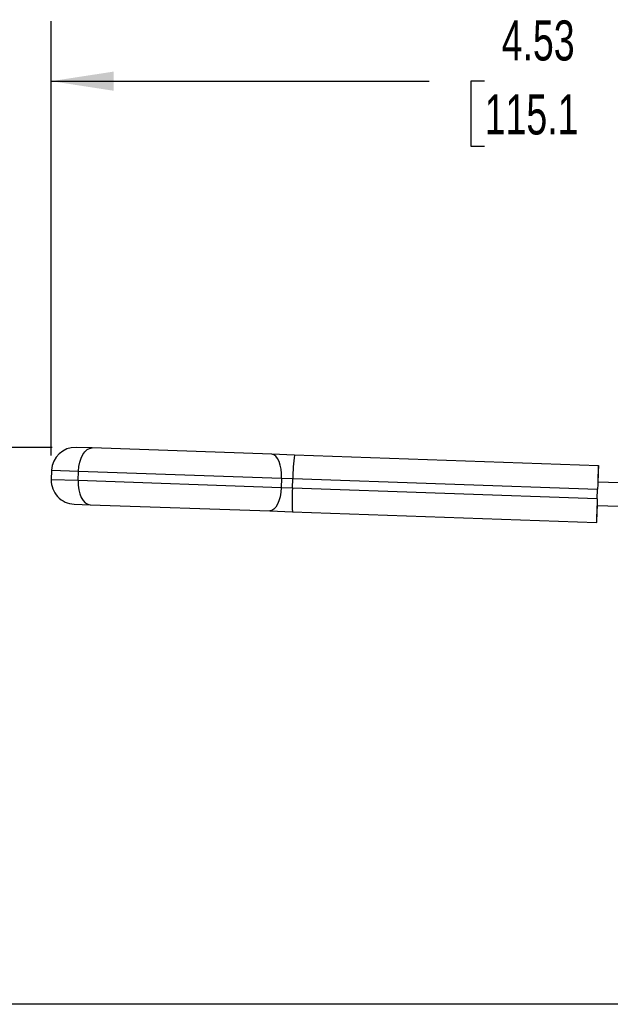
# Model space of a CAD drawing. Header units: inches. Extents: x 0.5 to 21.5, y 0.5 to 16.5.
# Tile 9 of 18: x 13.3 to 15.7, y 4.9 to 9. Entities that reach past the tile are written whole.
import ezdxf

# ---------------------------------------------------------------- set-up
doc = ezdxf.new("R2010")
doc.units = ezdxf.units.IN
doc.header["$LTSCALE"] = 2
doc.header["$MEASUREMENT"] = 0
doc.linetypes.add('SLD-Solid', pattern=[0])
doc.layers.add('DIMENSIONS', color=140, linetype='SLD-Solid', lineweight=25)
doc.styles.add('SLDTEXTSTYLE0', font='TXT', dxfattribs={"width": 0.7})
doc.dimstyles.new('SLDDIMSTYLE1', dxfattribs={"dimtxt": 0.169922, "dimasz": 0.26, "dimexe": 0, "dimexo": 0.0625, "dimgap": 0.04248, "dimtad": 0, "dimtih": 1, "dimtoh": 1, "dimrnd": 1e-09, "dimzin": 12, "dimdsep": 46, "dimtxsty": 'SLDTEXTSTYLE0', "dimsah": 1, "dimcen": 0.09, "dimadec": 0, "dimazin": 3, "dimtfac": 1, "dimtofl": 0, "dimtmove": 0, "dimatfit": 3, "dimfxl": 0, "dimfrac": 2, "dimtolj": 1, "dimtzin": 12, "dimarcsym": 0})

# ---------------------------------------------------------------- blocks, each defined once
blk = doc.blocks.new('_D_5')
at = {"layer": 'DIMENSIONS'}
for p, q in [((13.4048, 7.1408), (13.4048, 8.9494)), ((17.9351, 5.5971), (17.9351, 8.9494)), ((13.4048, 8.6994), (14.9776, 8.6994)), ((15.2079, 8.6994), (15.1508, 8.6994)), ((15.1508, 8.6994), (15.1508, 8.4294)), ((15.8542, 8.6994), (15.9113, 8.6994)), ((15.9113, 8.6994), (15.9113, 8.4294)), ((17.9351, 8.6994), (16.0845, 8.6994)), ((15.1508, 8.4294), (15.2079, 8.4294)), ((15.9113, 8.4294), (15.8542, 8.4294))]:
    blk.add_line(p, q, dxfattribs=at)
for points in [[(13.4048, 8.6994), (13.6648, 8.6594), (13.6648, 8.7394)], [(17.9351, 8.6994), (17.6751, 8.7394), (17.6751, 8.6594)]]:
    blk.add_solid(points, dxfattribs=at)
at = {"layer": 'DIMENSIONS', "char_height": 0.16667, "attachment_point": 1, "style": 'SLDTEXTSTYLE0'}
for s, insert in [('4.53', (15.2786, 8.9523)), ('115.1', (15.2079, 8.6442))]:
    blk.add_mtext(s, dxfattribs=dict(at, insert=insert))
blk = doc.blocks.new('_D_7')
at = {"layer": 'DIMENSIONS'}
for p, q in [((13.408, 7.175), (12.3673, 7.175)), ((12.6173, 7.175), (12.6173, 6.3243)), ((12.3649, 6.0162), (12.3078, 6.0162)), ((12.3078, 6.0162), (12.3078, 5.7461)), ((12.8698, 6.0162), (12.9269, 6.0162)), ((12.9269, 6.0162), (12.9269, 5.7461)), ((12.3078, 5.7461), (12.3649, 5.7461)), ((12.9269, 5.7461), (12.8698, 5.7461)), ((12.6173, 4.8573), (12.6173, 5.7081)), ((17.1954, 4.8573), (12.3673, 4.8573))]:
    blk.add_line(p, q, dxfattribs=at)
for points in [[(12.6173, 7.175), (12.5773, 6.915), (12.6573, 6.915)], [(12.6173, 4.8573), (12.6573, 5.1173), (12.5773, 5.1173)]]:
    blk.add_solid(points, dxfattribs=at)
at = {"layer": 'DIMENSIONS', "char_height": 0.16667, "attachment_point": 1, "style": 'SLDTEXTSTYLE0'}
for s, insert in [('2.32', (12.3649, 6.2691)), ('58.9', (12.3649, 5.961))]:
    blk.add_mtext(s, dxfattribs=dict(at, insert=insert))

msp = doc.modelspace()

# ---------------------------------------------------------------- linework, layer by layer
for p, q in [((13.575, 7.1727), (13.508, 7.175)), ((14.3227, 7.1466), (13.575, 7.1727)), ((14.4167, 7.1433), (14.3227, 7.1466)), ((15.6816, 7.0991), (14.4167, 7.1433)), ((15.6816, 7.0991), (15.6821, 7.0991)), ((13.4062, 7.0801), (13.4048, 7.0408)), ((13.4062, 7.0801), (13.5179, 7.0762)), ((13.5165, 7.0369), (13.5179, 7.0762)), ((13.5179, 7.0762), (14.3627, 7.0467)), ((13.5165, 7.0369), (13.4048, 7.0408)), ((14.3613, 7.0074), (13.5165, 7.0369)), ((14.3627, 7.0467), (14.3613, 7.0074)), ((14.3627, 7.0467), (14.4097, 7.0451)), ((14.4083, 7.0057), (14.4097, 7.0451)), ((14.4097, 7.0451), (15.678, 7.0008)), ((15.81, 7.0257), (15.6791, 7.0303)), ((14.4083, 7.0057), (14.3613, 7.0074)), ((15.6766, 6.9614), (14.4083, 7.0057)), ((15.6766, 6.9614), (15.678, 7.0008)), ((13.4997, 6.939), (13.5667, 6.9366)), ((13.5667, 6.9366), (14.3145, 6.9105)), ((15.81, 6.9272), (15.6757, 6.9319)), ((14.3145, 6.9105), (14.4085, 6.9072)), ((14.4085, 6.9072), (15.6733, 6.8631)), ((15.6739, 6.863), (15.6733, 6.8631))]:
    msp.add_line(p, q)
at = {"flags": 128}
for points in [[(13.5179, 7.0762), (13.5196, 7.0954), (13.5233, 7.1137), (13.5288, 7.1305), (13.536, 7.1452), (13.5446, 7.1572), (13.5542, 7.1659), (13.5645, 7.1712), (13.575, 7.1727)], [(14.3627, 7.0467), (14.3625, 7.0659), (14.3607, 7.0845), (14.3573, 7.1016), (14.3524, 7.1167), (14.3463, 7.1292), (14.3391, 7.1385), (14.3311, 7.1444), (14.3227, 7.1466)], [(13.5165, 7.0369), (13.5169, 7.0176), (13.5193, 6.9991), (13.5236, 6.9819), (13.5298, 6.9668), (13.5375, 6.9542), (13.5465, 6.9448), (13.5563, 6.9389), (13.5667, 6.9366)], [(14.3613, 7.0074), (14.3598, 6.9882), (14.3567, 6.9698), (14.3521, 6.953), (14.3462, 6.9383), (14.3392, 6.9263), (14.3313, 6.9174), (14.323, 6.9121), (14.3145, 6.9105)]]:
    msp.add_lwpolyline(points, dxfattribs=at)
for centre, radius, start, end in [((13.5045, 7.0767), 0.0984, 88, 178), ((15.0892, 7.0459), 0.6795, 171.7605, 180.0725), ((13.5032, 7.0373), 0.0984, 178, 268), ((15.0861, 6.9575), 0.6795, 175.9275, 184.2395)]:
    msp.add_arc(centre, radius, start, end)
for centre, start_param, end_param in [((15.6781, 7.0008), 0, 1.570796), ((15.6787, 7.0008), 5.017082, 6.283185), ((15.6768, 6.9614), 1.570796, 3.141593), ((15.6773, 6.9614), 3.141593, 4.407696)]:
    msp.add_ellipse(centre, major_axis=(0.0034, 0.0984), ratio=0.001482, start_param=start_param, end_param=end_param)

# ---------------------------------------------------------------- dimensions: what is measured, and where the dimension line sits
at = {"layer": 'DIMENSIONS'}
dim = msp.add_linear_dim(base=(17.9351, 8.6994), p1=(13.4048, 7.0408), p2=(17.9351, 5.4971), dimstyle='SLDDIMSTYLE1', dxfattribs=at)
dim.commit()
dim.dimension.update_dxf_attribs({"geometry": '_D_5', "text_midpoint": (15.5311, 8.6994), "dimtype": 160})
dim = msp.add_linear_dim(base=(12.6173, 4.8573), p1=(13.508, 7.175), p2=(17.2954, 4.8573), angle=90, dimstyle='SLDDIMSTYLE1', dxfattribs=at)
dim.commit()
dim.dimension.update_dxf_attribs({"geometry": '_D_7', "text_midpoint": (12.6173, 6.0162), "dimtype": 160})

doc.saveas('drawing.dxf')
